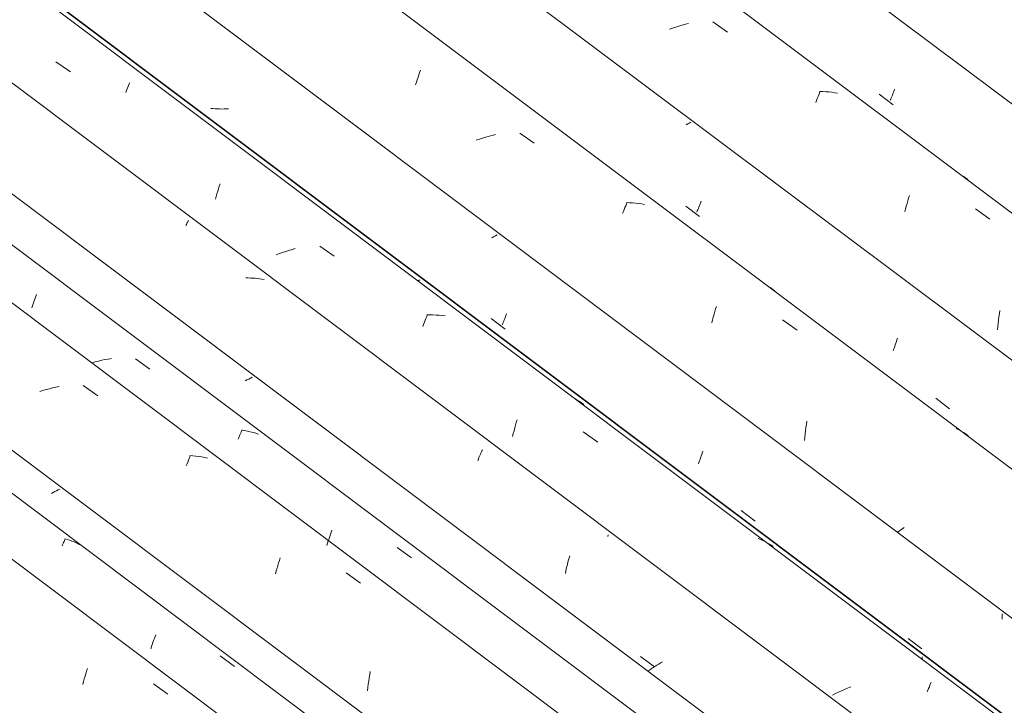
# Model space of a CAD drawing. Header units: metres. Extents: x -15.1 to 0.1, y 4 to 14.1.
# Tile 31 of 67: x -6.558 to -5.898, y 7.844 to 8.304. Entities that reach past the tile are written whole.
import ezdxf

# ---------------------------------------------------------------- set-up
doc = ezdxf.new("R2010")
doc.units = ezdxf.units.M
doc.layers.add('A-GLAZ-CWMG', color=7, linetype='Continuous', lineweight=5)

# ---------------------------------------------------------------- blocks, each defined once
blk = doc.blocks.new('FP_32-ISO_01')
at = {"layer": 'A-GLAZ-CWMG'}
blk.add_line((-6.18174, 7.6559), (-9.23143, 9.94487), dxfattribs=at)
at = {"layer": 'A-GLAZ-CWMG', "color": 9, "true_color": 0xc0c0c0}
for p, q in [((-6.51313, 7.86718), (-6.51259, 7.86885)), ((-6.51522, 7.86015), (-6.51471, 7.86196)), ((-6.51471, 7.86196), (-6.51419, 7.86374)), ((-6.51419, 7.86374), (-6.51366, 7.86548)), ((-6.51366, 7.86548), (-6.51313, 7.86718)), ((-6.51573, 7.8583), (-6.51522, 7.86015)), ((-6.46841, 7.8587), (-6.45873, 7.85176))]:
    blk.add_line(p, q, dxfattribs=at)
blk = doc.blocks.new('FP_33-ISO_01')
at = {"layer": 'A-GLAZ-CWMG', "color": 9, "true_color": 0xc0c0c0}
for p, q in [((-6.53547, 7.98697), (-6.5366, 7.9864)), ((-6.53437, 7.98754), (-6.53547, 7.98697)), ((-6.53328, 7.98811), (-6.53437, 7.98754)), ((-6.53221, 7.98869), (-6.53328, 7.98811)), ((-6.53115, 7.98927), (-6.53221, 7.98869))]:
    blk.add_line(p, q, dxfattribs=at)
blk = doc.blocks.new('FP_34-ISO_01')
at = {"layer": 'A-GLAZ-CWMG'}
blk.add_line((-6.05228, 7.7305), (-9.10193, 10.01943), dxfattribs=at)
at = {"layer": 'A-GLAZ-CWMG', "color": 9, "true_color": 0xc0c0c0}
for p, q in [((-6.54239, 8.05533), (-6.54453, 8.05465)), ((-6.54025, 8.05598), (-6.54239, 8.05533)), ((-6.5381, 8.05658), (-6.54025, 8.05598)), ((-6.53595, 8.05713), (-6.5381, 8.05658)), ((-6.53379, 8.05765), (-6.53595, 8.05713)), ((-6.53164, 8.05812), (-6.53379, 8.05765)), ((-6.51536, 8.0587), (-6.50566, 8.05182)), ((-6.44583, 8.00613), (-6.44533, 8.00738)), ((-6.44533, 8.00738), (-6.44485, 8.00857)), ((-6.44485, 8.00857), (-6.44438, 8.00972)), ((-6.44438, 8.00972), (-6.44393, 8.01082)), ((-6.44393, 8.01082), (-6.44349, 8.01187)), ((-6.44187, 8.01157), (-6.44392, 8.01171)), ((-6.43985, 8.01137), (-6.44187, 8.01157)), ((-6.43785, 8.01111), (-6.43985, 8.01137)), ((-6.43587, 8.0108), (-6.43785, 8.01111)), ((-6.43392, 8.01044), (-6.43587, 8.0108)), ((-6.43199, 8.01001), (-6.43392, 8.01044)), ((-6.44633, 8.00484), (-6.44583, 8.00613)), ((-6.38445, 7.93973), (-6.38392, 7.94144)), ((-6.38392, 7.94144), (-6.38339, 7.94312)), ((-6.38652, 7.93249), (-6.38602, 7.93435)), ((-6.38602, 7.93435), (-6.3855, 7.93618)), ((-6.3855, 7.93618), (-6.38498, 7.93797)), ((-6.38498, 7.93797), (-6.38445, 7.93973)), ((-6.33918, 7.93315), (-6.3295, 7.92621)), ((-6.32399, 7.86056), (-6.32366, 7.86271)), ((-6.32366, 7.86271), (-6.32331, 7.86483)), ((-6.32331, 7.86483), (-6.32294, 7.86694)), ((-6.32482, 7.85403), (-6.32457, 7.85622)), ((-6.32457, 7.85622), (-6.32429, 7.8584)), ((-6.32429, 7.8584), (-6.32399, 7.86056))]:
    blk.add_line(p, q, dxfattribs=at)
blk = doc.blocks.new('FP_35-ISO_01')
at = {"layer": 'A-GLAZ-CWMG', "color": 9, "true_color": 0xc0c0c0}
for p, q in [((-6.40567, 8.06243), (-6.4069, 8.06181)), ((-6.40447, 8.06306), (-6.40567, 8.06243)), ((-6.40328, 8.0637), (-6.40447, 8.06306)), ((-6.40212, 8.06433), (-6.40328, 8.0637))]:
    blk.add_line(p, q, dxfattribs=at)
blk = doc.blocks.new('FP_36-ISO_01')
at = {"layer": 'A-GLAZ-CWMG'}
blk.add_line((-5.93971, 7.79363), (-8.99066, 10.08354), dxfattribs=at)
at = {"layer": 'A-GLAZ-CWMG', "color": 9, "true_color": 0xc0c0c0}
for p, q in [((-6.4466, 8.16593), (-6.44627, 8.16663)), ((-6.44627, 8.16663), (-6.44596, 8.16729)), ((-6.44596, 8.16729), (-6.44566, 8.16791)), ((-6.44566, 8.16791), (-6.44538, 8.1685)), ((-6.44538, 8.1685), (-6.44512, 8.16904)), ((-6.44512, 8.16904), (-6.44487, 8.16954)), ((-6.40489, 8.1308), (-6.40647, 8.13079)), ((-6.40332, 8.13077), (-6.40489, 8.1308)), ((-6.40177, 8.1307), (-6.40332, 8.13077)), ((-6.40022, 8.13058), (-6.40177, 8.1307)), ((-6.39869, 8.13043), (-6.40022, 8.13058)), ((-6.39718, 8.13024), (-6.39869, 8.13043)), ((-6.39568, 8.13), (-6.39718, 8.13024)), ((-6.3942, 8.12972), (-6.39568, 8.13)), ((-6.24891, 8.01313), (-6.24853, 8.01399)), ((-6.24853, 8.01399), (-6.24816, 8.01481)), ((-6.24816, 8.01481), (-6.2478, 8.01559)), ((-6.25094, 8.00828), (-6.25052, 8.00932)), ((-6.25052, 8.00932), (-6.2501, 8.01033)), ((-6.2501, 8.01033), (-6.2497, 8.0113)), ((-6.2497, 8.0113), (-6.2493, 8.01223)), ((-6.2493, 8.01223), (-6.24891, 8.01313)), ((-6.19047, 7.94027), (-6.19009, 7.94173)), ((-6.19009, 7.94173), (-6.18969, 7.94317)), ((-6.18969, 7.94317), (-6.18929, 7.94458)), ((-6.1922, 7.93265), (-6.19188, 7.93421)), ((-6.19188, 7.93421), (-6.19155, 7.93576)), ((-6.19155, 7.93576), (-6.1912, 7.93728)), ((-6.1912, 7.93728), (-6.19084, 7.93879)), ((-6.19084, 7.93879), (-6.19047, 7.94027)), ((-6.14189, 7.87694), (-6.13238, 7.87012)), ((-6.13465, 7.86871), (-6.13585, 7.8679)), ((-6.13343, 7.86951), (-6.13465, 7.86871)), ((-6.13219, 7.8703), (-6.13343, 7.86951)), ((-6.13092, 7.87109), (-6.13219, 7.8703)), ((-6.12963, 7.87188), (-6.13092, 7.87109)), ((-6.12831, 7.87265), (-6.12963, 7.87188)), ((-6.12698, 7.87342), (-6.12831, 7.87265)), ((-6.13585, 7.8679), (-6.13702, 7.8671))]:
    blk.add_line(p, q, dxfattribs=at)
blk = doc.blocks.new('FP_37-ISO_01')
at = {"layer": 'A-GLAZ-CWMG', "color": 9, "true_color": 0xc0c0c0}
for p, q in [((-6.28971, 8.12955), (-6.29076, 8.12897)), ((-5.95294, 7.87526), (-5.95294, 7.87678))]:
    blk.add_line(p, q, dxfattribs=at)
blk = doc.blocks.new('Rectangular Mullion - Telha Fibrocimento - Ondulada-V21-ISO_01')
at = {"layer": 'A-GLAZ-CWMG'}
for p, q in [((-5.87957, 7.82376), (-8.93398, 10.11626)), ((-5.87736, 7.82249), (-8.93369, 10.11643)), ((-5.99168, 7.75821), (-9.04671, 10.05118)), ((-6.12104, 7.68343), (-9.17614, 9.97645))]:
    blk.add_line(p, q, dxfattribs=at)
for name in ['FP_36-ISO_01', 'FP_37-ISO_01', 'FP_34-ISO_01', 'FP_35-ISO_01', 'FP_32-ISO_01', 'FP_33-ISO_01']:
    blk.add_blockref(name, (0, 0), dxfattribs=at)
blk = doc.blocks.new('FP_45-ISO_01')
at = {"layer": 'A-GLAZ-CWMG'}
blk.add_line((-6.1464, 7.67352), (-9.19794, 9.96387), dxfattribs=at)
at = {"layer": 'A-GLAZ-CWMG', "color": 9, "true_color": 0xc0c0c0}
for p, q in [((-6.52858, 7.95348), (-6.52827, 7.95416)), ((-6.52827, 7.95416), (-6.52798, 7.95481)), ((-6.52798, 7.95481), (-6.5277, 7.9554)), ((-6.52622, 7.95547), (-6.52783, 7.95594)), ((-6.5277, 7.9554), (-6.52745, 7.95596)), ((-6.52464, 7.95495), (-6.52622, 7.95547)), ((-6.52308, 7.95438), (-6.52464, 7.95495)), ((-6.52154, 7.95377), (-6.52308, 7.95438)), ((-6.52961, 7.95117), (-6.52925, 7.95198)), ((-6.52925, 7.95198), (-6.5289, 7.95275)), ((-6.5289, 7.95275), (-6.52858, 7.95348)), ((-6.52004, 7.95311), (-6.52154, 7.95377)), ((-6.51856, 7.9524), (-6.52004, 7.95311)), ((-6.51711, 7.95165), (-6.51856, 7.9524)), ((-6.46821, 7.88774), (-6.46774, 7.88904)), ((-6.46774, 7.88904), (-6.46727, 7.8903)), ((-6.46727, 7.8903), (-6.4668, 7.89153)), ((-6.4701, 7.88218), (-6.46963, 7.88362)), ((-6.46963, 7.88362), (-6.46916, 7.88503)), ((-6.46916, 7.88503), (-6.46868, 7.8864)), ((-6.46868, 7.8864), (-6.46821, 7.88774)), ((-6.42365, 7.87735), (-6.41406, 7.87032))]:
    blk.add_line(p, q, dxfattribs=at)
blk = doc.blocks.new('FP_47-ISO_01')
at = {"layer": 'A-GLAZ-CWMG'}
blk.add_line((-6.02202, 7.74681), (-9.07244, 10.03632), dxfattribs=at)
at = {"layer": 'A-GLAZ-CWMG', "color": 9, "true_color": 0xc0c0c0}
for p, q in [((-6.54715, 8.1185), (-6.5467, 8.11966)), ((-6.54946, 8.11218), (-6.54899, 8.11352)), ((-6.54899, 8.11352), (-6.54852, 8.11481)), ((-6.54852, 8.11481), (-6.54806, 8.11608)), ((-6.54806, 8.11608), (-6.5476, 8.11731)), ((-6.5476, 8.11731), (-6.54715, 8.1185)), ((-6.54992, 8.11082), (-6.54946, 8.11218)), ((-6.50733, 8.07457), (-6.50948, 8.07399)), ((-6.50517, 8.07512), (-6.50733, 8.07457)), ((-6.50302, 8.07562), (-6.50517, 8.07512)), ((-6.50086, 8.07607), (-6.50302, 8.07562)), ((-6.4987, 8.07647), (-6.50086, 8.07607)), ((-6.49655, 8.07683), (-6.4987, 8.07647)), ((-6.4804, 8.07651), (-6.47074, 8.06959)), ((-6.41035, 8.02562), (-6.40997, 8.0265)), ((-6.40997, 8.0265), (-6.4096, 8.02735)), ((-6.4096, 8.02735), (-6.40925, 8.02816)), ((-6.40734, 8.02852), (-6.40932, 8.02882)), ((-6.40925, 8.02816), (-6.40891, 8.02892)), ((-6.40537, 8.02816), (-6.40734, 8.02852)), ((-6.40344, 8.02774), (-6.40537, 8.02816)), ((-6.40153, 8.02726), (-6.40344, 8.02774)), ((-6.39965, 8.02673), (-6.40153, 8.02726)), ((-6.3978, 8.02613), (-6.39965, 8.02673)), ((-6.41156, 8.02272), (-6.41114, 8.02373)), ((-6.41114, 8.02373), (-6.41074, 8.02469)), ((-6.41074, 8.02469), (-6.41035, 8.02562)), ((-6.34924, 7.96034), (-6.34877, 7.9617)), ((-6.35156, 7.95306), (-6.3511, 7.95457)), ((-6.3511, 7.95457), (-6.35064, 7.95606)), ((-6.35064, 7.95606), (-6.35017, 7.95752)), ((-6.35017, 7.95752), (-6.34971, 7.95894)), ((-6.34971, 7.95894), (-6.34924, 7.96034)), ((-6.35201, 7.95151), (-6.35156, 7.95306)), ((-6.30489, 7.95019), (-6.29524, 7.94321))]:
    blk.add_line(p, q, dxfattribs=at)
blk = doc.blocks.new('FP_49-ISO_01')
at = {"layer": 'A-GLAZ-CWMG'}
blk.add_line((-5.88802, 7.82646), (-9.0205, 10.17757), dxfattribs=at)
at = {"layer": 'A-GLAZ-CWMG', "color": 9, "true_color": 0xc0c0c0}
for p, q in [((-6.53377, 8.2758), (-6.52404, 8.26903)), ((-6.48638, 8.25641), (-6.4859, 8.25761)), ((-6.4859, 8.25761), (-6.48544, 8.25877)), ((-6.48544, 8.25877), (-6.48498, 8.25988)), ((-6.48498, 8.25988), (-6.48455, 8.26095)), ((-6.48455, 8.26095), (-6.48412, 8.26196)), ((-6.48687, 8.25515), (-6.48638, 8.25641)), ((-6.42475, 8.19062), (-6.42422, 8.19229)), ((-6.42422, 8.19229), (-6.42368, 8.19391)), ((-6.42683, 8.18361), (-6.42632, 8.18541)), ((-6.42632, 8.18541), (-6.4258, 8.18719)), ((-6.4258, 8.18719), (-6.42528, 8.18892)), ((-6.42528, 8.18892), (-6.42475, 8.19062)), ((-6.35689, 8.15218), (-6.34717, 8.14535)), ((-6.38391, 8.14717), (-6.38602, 8.14639)), ((-6.38179, 8.14793), (-6.38391, 8.14717)), ((-6.37967, 8.14864), (-6.38179, 8.14793)), ((-6.37753, 8.14932), (-6.37967, 8.14864)), ((-6.37539, 8.14996), (-6.37753, 8.14932)), ((-6.37324, 8.15056), (-6.37539, 8.14996)), ((-6.28517, 8.105), (-6.28469, 8.10622)), ((-6.28304, 8.10604), (-6.28514, 8.106)), ((-6.28096, 8.10602), (-6.28304, 8.10604)), ((-6.2789, 8.10596), (-6.28096, 8.10602)), ((-6.27685, 8.10584), (-6.2789, 8.10596)), ((-6.27482, 8.10567), (-6.27685, 8.10584)), ((-6.27281, 8.10545), (-6.27482, 8.10567)), ((-6.28772, 8.09822), (-6.2872, 8.09967)), ((-6.2872, 8.09967), (-6.28668, 8.10107)), ((-6.28668, 8.10107), (-6.28617, 8.10242)), ((-6.28617, 8.10242), (-6.28567, 8.10373)), ((-6.28567, 8.10373), (-6.28517, 8.105)), ((-6.18618, 8.05014), (-6.18785, 8.05102)), ((-6.18454, 8.0492), (-6.18618, 8.05014)), ((-6.18293, 8.04821), (-6.18454, 8.0492)), ((-6.18137, 8.04717), (-6.18293, 8.04821)), ((-6.17984, 8.04607), (-6.18137, 8.04717)), ((-6.22563, 8.03206), (-6.22512, 8.03387)), ((-6.22512, 8.03387), (-6.2246, 8.03565)), ((-6.22711, 8.02641), (-6.22662, 8.02832)), ((-6.22662, 8.02832), (-6.22613, 8.03021)), ((-6.22613, 8.03021), (-6.22563, 8.03206)), ((-6.18015, 8.02755), (-6.17044, 8.02067)), ((-6.22758, 8.02447), (-6.22711, 8.02641)), ((-6.16367, 7.95754), (-6.16351, 7.95863)), ((-6.06115, 7.95542), (-6.06289, 7.95619)), ((-6.05943, 7.95459), (-6.06115, 7.95542)), ((-6.05776, 7.95372), (-6.05943, 7.95459)), ((-6.05611, 7.95279), (-6.05776, 7.95372)), ((-6.05451, 7.9518), (-6.05611, 7.95279)), ((-6.05294, 7.95076), (-6.05451, 7.9518)), ((-6.00507, 7.85485), (-6.00713, 7.85396)), ((-6.003, 7.85572), (-6.00507, 7.85485)), ((-6.00091, 7.85655), (-6.003, 7.85572)), ((-5.94912, 7.85443), (-5.94865, 7.8556)), ((-5.94865, 7.8556), (-5.94819, 7.85672)), ((-5.94819, 7.85672), (-5.94775, 7.85779)), ((-5.94775, 7.85779), (-5.94733, 7.85882)), ((-5.94733, 7.85882), (-5.94692, 7.85979)), ((-6.0112, 7.8521), (-6.0132, 7.85113)), ((-6.00917, 7.85305), (-6.0112, 7.8521)), ((-6.00713, 7.85396), (-6.00917, 7.85305)), ((-5.9496, 7.85321), (-5.94912, 7.85443))]:
    blk.add_line(p, q, dxfattribs=at)
blk = doc.blocks.new('FP_50-ISO_01')
at = {"layer": 'A-GLAZ-CWMG', "color": 9, "true_color": 0xc0c0c0}
for p, q in [((-6.4285, 8.24436), (-6.42997, 8.24451)), ((-6.42703, 8.24425), (-6.4285, 8.24436)), ((-6.42554, 8.24416), (-6.42703, 8.24425)), ((-6.42404, 8.24412), (-6.42554, 8.24416)), ((-6.42254, 8.2441), (-6.42404, 8.24412)), ((-6.42103, 8.24411), (-6.42254, 8.2441)), ((-6.41952, 8.24416), (-6.42103, 8.24411)), ((-6.418, 8.24423), (-6.41952, 8.24416)), ((-6.23908, 8.15902), (-6.24029, 8.15837)), ((-6.2379, 8.15967), (-6.23908, 8.15902)), ((-6.24029, 8.15837), (-6.24151, 8.15772)), ((-6.23205, 8.10565), (-6.23167, 8.10668)), ((-6.24186, 8.10356), (-6.23265, 8.09647)), ((-6.23453, 8.09939), (-6.2342, 8.10018)), ((-6.2342, 8.10018), (-6.23385, 8.10101)), ((-6.23385, 8.10101), (-6.23351, 8.10187)), ((-6.23351, 8.10187), (-6.23315, 8.10277)), ((-6.23315, 8.10277), (-6.23279, 8.1037)), ((-6.23279, 8.1037), (-6.23242, 8.10466)), ((-6.23242, 8.10466), (-6.23205, 8.10565)), ((-6.10079, 8.01244), (-6.10041, 8.01358)), ((-6.10041, 8.01358), (-6.10004, 8.01475)), ((-6.10303, 8.00622), (-6.10267, 8.00718)), ((-6.10267, 8.00718), (-6.1023, 8.00817)), ((-6.1023, 8.00817), (-6.10192, 8.00919)), ((-6.10192, 8.00919), (-6.10154, 8.01025)), ((-6.10154, 8.01025), (-6.10117, 8.01133)), ((-6.10117, 8.01133), (-6.10079, 8.01244)), ((-6.07425, 7.97478), (-6.06503, 7.96771)), ((-5.89937, 7.90201), (-5.89934, 7.90318)), ((-5.89934, 7.90318), (-5.89932, 7.90436)), ((-5.89932, 7.90436), (-5.89931, 7.90554)), ((-5.96243, 7.88915), (-5.9532, 7.8821))]:
    blk.add_line(p, q, dxfattribs=at)
blk = doc.blocks.new('FP_51-ISO_01')
at = {"layer": 'A-GLAZ-CWMG'}
blk.add_line((-5.75746, 7.90086), (-8.80715, 10.18983), dxfattribs=at)
at = {"layer": 'A-GLAZ-CWMG', "color": 9, "true_color": 0xc0c0c0}
for p, q in [((-6.29149, 8.26377), (-6.29095, 8.26544)), ((-6.29095, 8.26544), (-6.29041, 8.26707)), ((-6.29041, 8.26707), (-6.28987, 8.26866)), ((-6.28987, 8.26866), (-6.28933, 8.2702)), ((-6.29255, 8.26031), (-6.29202, 8.26206)), ((-6.29202, 8.26206), (-6.29149, 8.26377)), ((-6.24767, 8.22455), (-6.2498, 8.22385)), ((-6.24553, 8.22521), (-6.24767, 8.22455)), ((-6.24338, 8.22583), (-6.24553, 8.22521)), ((-6.24123, 8.2264), (-6.24338, 8.22583)), ((-6.23907, 8.22693), (-6.24123, 8.2264)), ((-6.22275, 8.228), (-6.21305, 8.22113)), ((-6.2498, 8.22385), (-6.25192, 8.22312)), ((-6.15225, 8.17798), (-6.15175, 8.17921)), ((-6.15175, 8.17921), (-6.15128, 8.18038)), ((-6.15128, 8.18038), (-6.15081, 8.18151)), ((-6.14918, 8.18127), (-6.15125, 8.18133)), ((-6.14713, 8.18115), (-6.14918, 8.18127)), ((-6.14509, 8.18098), (-6.14713, 8.18115)), ((-6.14308, 8.18076), (-6.14509, 8.18098)), ((-6.14109, 8.18048), (-6.14308, 8.18076)), ((-6.13912, 8.18015), (-6.14109, 8.18048)), ((-6.15378, 8.17402), (-6.15326, 8.17539)), ((-6.15326, 8.17539), (-6.15275, 8.17671)), ((-6.15275, 8.17671), (-6.15225, 8.17798)), ((-6.05337, 8.1234), (-6.05496, 8.12441)), ((-6.05181, 8.12234), (-6.05337, 8.1234)), ((-6.093, 8.10458), (-6.09249, 8.10643)), ((-6.09249, 8.10643), (-6.09197, 8.10824)), ((-6.09197, 8.10824), (-6.09144, 8.11001)), ((-6.09144, 8.11001), (-6.09091, 8.11175)), ((-6.09399, 8.10079), (-6.0935, 8.1027)), ((-6.0935, 8.1027), (-6.093, 8.10458)), ((-6.04657, 8.10274), (-6.03689, 8.09583)), ((-6.0306, 8.03274), (-6.03026, 8.03488)), ((-6.03147, 8.02623), (-6.0312, 8.02842)), ((-6.0312, 8.02842), (-6.03091, 8.03059)), ((-6.03091, 8.03059), (-6.0306, 8.03274)), ((-5.92844, 8.02904), (-5.93012, 8.02992)), ((-5.92679, 8.02811), (-5.92844, 8.02904)), ((-5.92518, 8.02713), (-5.92679, 8.02811)), ((-5.92361, 8.02609), (-5.92518, 8.02713)), ((-6.03191, 8.02183), (-6.0317, 8.02404)), ((-6.0317, 8.02404), (-6.03147, 8.02623)), ((-5.92207, 8.02499), (-5.92361, 8.02609)), ((-5.96823, 7.96128), (-5.96974, 7.9602)), ((-5.96669, 7.96236), (-5.96823, 7.96128)), ((-5.96511, 7.96343), (-5.96669, 7.96236))]:
    blk.add_line(p, q, dxfattribs=at)
blk = doc.blocks.new('FP_52-ISO_01')
at = {"layer": 'A-GLAZ-CWMG', "color": 9, "true_color": 0xc0c0c0}
for p, q in [((-6.11015, 8.23412), (-6.11116, 8.23359)), ((-6.10915, 8.23466), (-6.11015, 8.23412)), ((-6.10817, 8.2352), (-6.10915, 8.23466)), ((-6.1114, 8.17906), (-6.10219, 8.17197)), ((-6.10303, 8.17744), (-6.10267, 8.17836)), ((-6.10267, 8.17836), (-6.1023, 8.1793)), ((-6.1023, 8.1793), (-6.10193, 8.18028)), ((-6.10193, 8.18028), (-6.10156, 8.18128)), ((-6.10156, 8.18128), (-6.10119, 8.18232)), ((-6.10406, 8.17491), (-6.10373, 8.17572)), ((-6.10373, 8.17572), (-6.10338, 8.17657)), ((-6.10338, 8.17657), (-6.10303, 8.17744)), ((-5.97141, 8.08485), (-5.97104, 8.08592)), ((-5.97104, 8.08592), (-5.97066, 8.08701)), ((-5.97066, 8.08701), (-5.97028, 8.08814)), ((-5.97028, 8.08814), (-5.9699, 8.08929)), ((-5.9699, 8.08929), (-5.96953, 8.09047)), ((-5.97253, 8.08184), (-5.97216, 8.08281)), ((-5.97216, 8.08281), (-5.97179, 8.08382)), ((-5.97179, 8.08382), (-5.97141, 8.08485)), ((-5.94379, 8.05023), (-5.93457, 8.04316))]:
    blk.add_line(p, q, dxfattribs=at)
blk = doc.blocks.new('FP_53-ISO_01')
at = {"layer": 'A-GLAZ-CWMG'}
blk.add_line((-5.628, 7.97546), (-8.67765, 10.26439), dxfattribs=at)
at = {"layer": 'A-GLAZ-CWMG', "color": 9, "true_color": 0xc0c0c0}
for p, q in [((-6.12031, 8.29831), (-6.12243, 8.29757)), ((-6.11818, 8.29901), (-6.12031, 8.29831)), ((-6.11604, 8.29968), (-6.11818, 8.29901)), ((-6.11389, 8.3003), (-6.11604, 8.29968)), ((-6.11174, 8.30088), (-6.11389, 8.3003)), ((-6.10959, 8.30142), (-6.11174, 8.30088)), ((-6.09325, 8.30251), (-6.08357, 8.29564)), ((-6.02382, 8.24987), (-6.02331, 8.25119)), ((-6.02331, 8.25119), (-6.0228, 8.25247)), ((-6.0228, 8.25247), (-6.02231, 8.25371)), ((-6.02231, 8.25371), (-6.02183, 8.25489)), ((-6.02183, 8.25489), (-6.02136, 8.25602)), ((-6.01973, 8.25578), (-6.0218, 8.25584)), ((-6.01767, 8.25567), (-6.01973, 8.25578)), ((-6.01564, 8.25551), (-6.01767, 8.25567)), ((-6.01362, 8.25529), (-6.01564, 8.25551)), ((-6.01162, 8.25502), (-6.01362, 8.25529)), ((-6.00965, 8.25468), (-6.01162, 8.25502)), ((-6.02435, 8.24849), (-6.02382, 8.24987)), ((-5.9239, 8.19799), (-5.9255, 8.199)), ((-5.92234, 8.19693), (-5.9239, 8.19799)), ((-5.96208, 8.18438), (-5.96155, 8.18612)), ((-5.96414, 8.17703), (-5.96364, 8.17891)), ((-5.96364, 8.17891), (-5.96313, 8.18077)), ((-5.96313, 8.18077), (-5.96261, 8.18259)), ((-5.96261, 8.18259), (-5.96208, 8.18438)), ((-5.96462, 8.1751), (-5.96414, 8.17703)), ((-5.9172, 8.17722), (-5.90753, 8.1703)), ((-5.90155, 8.10477), (-5.90124, 8.10693)), ((-5.90124, 8.10693), (-5.90091, 8.10907)), ((-5.90232, 8.0982), (-5.90209, 8.1004)), ((-5.90209, 8.1004), (-5.90183, 8.10259)), ((-5.90183, 8.10259), (-5.90155, 8.10477)), ((-5.90252, 8.09598), (-5.90232, 8.0982))]:
    blk.add_line(p, q, dxfattribs=at)
blk = doc.blocks.new('FP_54-ISO_01')
at = {"layer": 'A-GLAZ-CWMG', "color": 9, "true_color": 0xc0c0c0}
for p, q in [((-5.98172, 8.25411), (-5.97251, 8.24701)), ((-5.97404, 8.25079), (-5.97369, 8.25165)), ((-5.97369, 8.25165), (-5.97333, 8.25254)), ((-5.97333, 8.25254), (-5.97297, 8.25347)), ((-5.97297, 8.25347), (-5.97261, 8.25442)), ((-5.97261, 8.25442), (-5.97224, 8.25541)), ((-5.97224, 8.25541), (-5.97186, 8.25643)), ((-5.97186, 8.25643), (-5.97148, 8.25747)), ((-5.97438, 8.24997), (-5.97404, 8.25079))]:
    blk.add_line(p, q, dxfattribs=at)
blk = doc.blocks.new('Rectangular Mullion - Telha Fibrocimento - Ondulada-V41-ISO_01')
at = {"layer": 'A-GLAZ-CWMG'}
for p, q in [((-5.5674, 8.00317), (-8.62243, 10.29614)), ((-5.69676, 7.92839), (-8.75186, 10.22141)), ((-5.82681, 7.85313), (-8.88204, 10.14625))]:
    blk.add_line(p, q, dxfattribs=at)
for name in ['FP_53-ISO_01', 'FP_54-ISO_01', 'FP_51-ISO_01', 'FP_49-ISO_01', 'FP_52-ISO_01', 'FP_50-ISO_01', 'FP_47-ISO_01', 'FP_45-ISO_01']:
    blk.add_blockref(name, (0, 0), dxfattribs=at)

msp = doc.modelspace()

# ---------------------------------------------------------------- block references
at = {"layer": 'A-GLAZ-CWMG'}
for name in ['Rectangular Mullion - Telha Fibrocimento - Ondulada-V41-ISO_01', 'Rectangular Mullion - Telha Fibrocimento - Ondulada-V21-ISO_01']:
    msp.add_blockref(name, (0, 0), dxfattribs=at)

doc.saveas('drawing.dxf')
